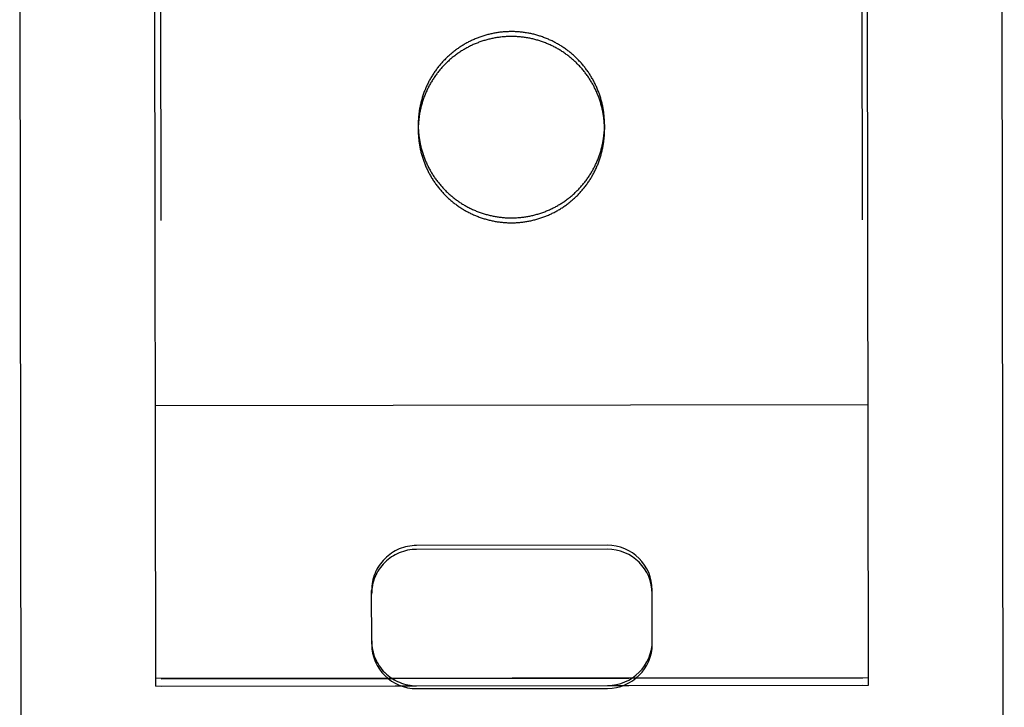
# Model space of a CAD drawing. Header units: inches. Extents: x 0 to 330, y 0 to 213.
# Tile 17 of 56: x 110.506 to 111.383, y 69.884 to 70.497. Entities that reach past the tile are written whole.
import ezdxf

# ---------------------------------------------------------------- set-up
doc = ezdxf.new("R2010")
doc.units = ezdxf.units.IN
doc.header["$LTSCALE"] = 18.135776
doc.header["$MEASUREMENT"] = 0
doc.linetypes.add('HIDDEN', pattern=[0.2, 0.1, -0.1])
doc.layers.add('02___PRT_ALL_AXES', color=7, linetype='CONTINUOUS')
doc.layers.add('DEFAULT_2', color=8, linetype='HIDDEN')

msp = doc.modelspace()

# ---------------------------------------------------------------- linework, layer by layer
at = {"layer": '02___PRT_ALL_AXES', "color": 8, "linetype": 'HIDDEN'}
for p, q in [((110.58716, 108.40283), (110.63239, 69.90285)), ((111.21216, 108.40356), (111.25739, 69.90359)), ((110.8613, 70.40296), (110.86131, 70.39859)), ((111.0273, 70.40315), (111.02731, 70.39879)), ((110.63238, 69.9094), (111.25738, 69.91013)), ((110.63239, 69.90285), (111.25739, 69.90359))]:
    msp.add_line(p, q, dxfattribs=at)
for points in [[(111.0273, 70.40315), (111.0273, 70.40407), (111.02728, 70.40499), (111.02725, 70.40591), (111.02722, 70.40682), (111.02717, 70.40774), (111.02711, 70.40866), (111.02705, 70.40957), (111.02697, 70.41049), (111.02688, 70.4114), (111.02679, 70.41231), (111.02668, 70.41323), (111.02656, 70.41414), (111.02643, 70.41504), (111.0263, 70.41595), (111.02615, 70.41686), (111.02599, 70.41776), (111.02582, 70.41867), (111.02564, 70.41957), (111.02546, 70.42046), (111.02526, 70.42136), (111.02505, 70.42225), (111.02483, 70.42315), (111.02461, 70.42404), (111.02437, 70.42492), (111.02412, 70.42581), (111.02387, 70.42669), (111.0236, 70.42757), (111.02332, 70.42844), (111.02304, 70.42931), (111.02274, 70.43018), (111.02244, 70.43105), (111.02212, 70.43191), (111.0218, 70.43277), (111.02147, 70.43363), (111.02112, 70.43448), (111.02077, 70.43533), (111.02041, 70.43617), (111.02004, 70.43701), (111.01966, 70.43785), (111.01927, 70.43868), (111.01887, 70.4395), (111.01846, 70.44033), (111.01805, 70.44114), (111.01762, 70.44196), (111.01718, 70.44277), (111.01674, 70.44357), (111.01629, 70.44437), (111.01583, 70.44516), (111.01536, 70.44595), (111.01488, 70.44673), (111.01439, 70.44751), (111.01389, 70.44828), (111.01339, 70.44905), (111.01288, 70.44981), (111.01235, 70.45057), (111.01182, 70.45132), (111.01129, 70.45206), (111.01074, 70.4528), (111.01019, 70.45353), (111.00962, 70.45426), (111.00905, 70.45498), (111.00848, 70.45569), (111.00789, 70.45639), (111.00729, 70.45709), (111.00669, 70.45779), (111.00608, 70.45847), (111.00547, 70.45915), (111.00484, 70.45983), (111.00421, 70.46049), (111.00357, 70.46115), (111.00292, 70.46181), (111.00227, 70.46245), (111.00161, 70.46309), (111.00094, 70.46372), (111.00027, 70.46434), (110.99959, 70.46496), (110.9989, 70.46556), (110.9982, 70.46616), (110.9975, 70.46676), (110.99679, 70.46734), (110.99608, 70.46792), (110.99536, 70.46849), (110.99463, 70.46905), (110.9939, 70.4696), (110.99316, 70.47014), (110.99241, 70.47068), (110.99166, 70.47121), (110.99091, 70.47173), (110.99014, 70.47224), (110.98938, 70.47274), (110.9886, 70.47323), (110.98782, 70.47372), (110.98704, 70.4742), (110.98625, 70.47467), (110.98545, 70.47513), (110.98465, 70.47558), (110.98385, 70.47602), (110.98304, 70.47645), (110.98223, 70.47687), (110.98141, 70.47729), (110.98058, 70.4777), (110.97975, 70.47809), (110.97892, 70.47848), (110.97809, 70.47886), (110.97724, 70.47923), (110.9764, 70.47959), (110.97555, 70.47994), (110.9747, 70.48028), (110.97384, 70.48061), (110.97298, 70.48093), (110.97212, 70.48124), (110.97125, 70.48155), (110.97038, 70.48184), (110.96951, 70.48212), (110.96863, 70.4824), (110.96775, 70.48266), (110.96687, 70.48292), (110.96599, 70.48316), (110.9651, 70.4834), (110.96421, 70.48362), (110.96332, 70.48384), (110.96242, 70.48404), (110.96153, 70.48424), (110.96063, 70.48442), (110.95973, 70.4846), (110.95882, 70.48476), (110.95792, 70.48492), (110.95701, 70.48506), (110.9561, 70.4852), (110.95519, 70.48533), (110.95428, 70.48544), (110.95337, 70.48555), (110.95246, 70.48564), (110.95154, 70.48573), (110.95063, 70.4858), (110.94971, 70.48587), (110.94879, 70.48592), (110.94788, 70.48597), (110.94696, 70.486), (110.94604, 70.48602), (110.94512, 70.48604), (110.94421, 70.48604), (110.94329, 70.48604), (110.94237, 70.48602), (110.94145, 70.48599), (110.94053, 70.48596), (110.93962, 70.48591), (110.9387, 70.48585), (110.93779, 70.48579), (110.93687, 70.48571), (110.93596, 70.48562), (110.93504, 70.48552), (110.93413, 70.48542), (110.93322, 70.4853), (110.93231, 70.48517), (110.93141, 70.48503), (110.9305, 70.48489), (110.92959, 70.48473), (110.92869, 70.48456), (110.92779, 70.48438), (110.92689, 70.4842), (110.926, 70.484), (110.9251, 70.48379), (110.92421, 70.48357), (110.92332, 70.48335), (110.92243, 70.48311), (110.92155, 70.48286), (110.92067, 70.48261), (110.91979, 70.48234), (110.91891, 70.48206), (110.91804, 70.48178), (110.91717, 70.48148), (110.9163, 70.48118), (110.91544, 70.48086), (110.91458, 70.48054), (110.91373, 70.48021), (110.91288, 70.47986), (110.91203, 70.47951), (110.91118, 70.47915), (110.91034, 70.47878), (110.90951, 70.4784), (110.90868, 70.47801), (110.90785, 70.47761), (110.90703, 70.4772), (110.90621, 70.47679), (110.9054, 70.47636), (110.90459, 70.47592), (110.90378, 70.47548), (110.90298, 70.47503), (110.90219, 70.47457), (110.9014, 70.4741), (110.90062, 70.47362), (110.89984, 70.47313), (110.89907, 70.47263), (110.8983, 70.47213), (110.89754, 70.47162), (110.89678, 70.4711), (110.89603, 70.47057), (110.89529, 70.47003)], [(110.89529, 70.47003), (110.89455, 70.46948), (110.89382, 70.46893), (110.89309, 70.46836), (110.89238, 70.46779), (110.89166, 70.46722), (110.89096, 70.46663), (110.89026, 70.46604), (110.88956, 70.46543), (110.88888, 70.46483), (110.8882, 70.46421), (110.88752, 70.46358), (110.88686, 70.46295), (110.8862, 70.46231), (110.88554, 70.46167), (110.8849, 70.46101), (110.88426, 70.46035), (110.88363, 70.45969), (110.88301, 70.45901), (110.88239, 70.45833), (110.88179, 70.45764), (110.88119, 70.45695), (110.88059, 70.45625), (110.88001, 70.45554), (110.87943, 70.45482), (110.87886, 70.4541), (110.8783, 70.45338), (110.87775, 70.45264), (110.87721, 70.4519), (110.87667, 70.45116), (110.87614, 70.45041), (110.87562, 70.44965), (110.87511, 70.44889), (110.87461, 70.44812), (110.87411, 70.44735), (110.87363, 70.44657), (110.87315, 70.44578), (110.87268, 70.44499), (110.87222, 70.4442), (110.87177, 70.4434), (110.87133, 70.44259), (110.8709, 70.44178), (110.87047, 70.44097), (110.87006, 70.44015), (110.86965, 70.43933), (110.86926, 70.4385), (110.86887, 70.43767), (110.86849, 70.43683), (110.86812, 70.43599), (110.86776, 70.43515), (110.86741, 70.4343), (110.86707, 70.43345), (110.86674, 70.43259), (110.86642, 70.43173), (110.8661, 70.43087), (110.8658, 70.43), (110.86551, 70.42913), (110.86522, 70.42826), (110.86495, 70.42738), (110.86469, 70.4265), (110.86443, 70.42562), (110.86419, 70.42473), (110.86395, 70.42385), (110.86373, 70.42296), (110.86351, 70.42206), (110.86331, 70.42117), (110.86311, 70.42027), (110.86292, 70.41937), (110.86275, 70.41847), (110.86258, 70.41757), (110.86243, 70.41667), (110.86228, 70.41576), (110.86215, 70.41485), (110.86202, 70.41394), (110.86191, 70.41303), (110.8618, 70.41212), (110.86171, 70.41121), (110.86162, 70.41029), (110.86154, 70.40938), (110.86148, 70.40846), (110.86143, 70.40755), (110.86138, 70.40663), (110.86135, 70.40571), (110.86132, 70.40479), (110.86131, 70.40388), (110.8613, 70.40296)], [(110.8613, 70.40296), (110.86131, 70.40204), (110.86133, 70.40112), (110.86135, 70.4002), (110.86139, 70.39929), (110.86144, 70.39837), (110.86149, 70.39745), (110.86156, 70.39654), (110.86164, 70.39562), (110.86172, 70.39471), (110.86182, 70.3938), (110.86193, 70.39289), (110.86205, 70.39198), (110.86217, 70.39107), (110.86231, 70.39016), (110.86246, 70.38925), (110.86262, 70.38835), (110.86279, 70.38745), (110.86296, 70.38654), (110.86315, 70.38565), (110.86335, 70.38475), (110.86356, 70.38386), (110.86377, 70.38296), (110.864, 70.38207), (110.86424, 70.38119), (110.86448, 70.3803), (110.86474, 70.37942), (110.86501, 70.37854), (110.86528, 70.37767), (110.86557, 70.3768), (110.86586, 70.37593), (110.86617, 70.37506), (110.86648, 70.3742), (110.86681, 70.37334), (110.86714, 70.37248), (110.86748, 70.37163), (110.86784, 70.37078), (110.8682, 70.36994), (110.86857, 70.3691), (110.86895, 70.36826), (110.86934, 70.36743), (110.86974, 70.36661), (110.87015, 70.36578), (110.87056, 70.36497), (110.87099, 70.36415), (110.87142, 70.36334), (110.87187, 70.36254), (110.87232, 70.36174), (110.87278, 70.36095), (110.87325, 70.36016), (110.87373, 70.35938), (110.87422, 70.3586), (110.87471, 70.35783), (110.87522, 70.35706), (110.87573, 70.3563), (110.87625, 70.35554), (110.87678, 70.35479), (110.87732, 70.35405), (110.87787, 70.35331), (110.87842, 70.35258), (110.87898, 70.35185), (110.87955, 70.35114), (110.88013, 70.35042), (110.88072, 70.34972), (110.88131, 70.34902), (110.88191, 70.34832), (110.88252, 70.34764), (110.88314, 70.34696), (110.88377, 70.34628), (110.8844, 70.34562), (110.88504, 70.34496), (110.88568, 70.34431), (110.88634, 70.34366), (110.887, 70.34302), (110.88766, 70.34239), (110.88834, 70.34177), (110.88902, 70.34116), (110.88971, 70.34055), (110.8904, 70.33995), (110.89111, 70.33936), (110.89181, 70.33877), (110.89253, 70.33819), (110.89325, 70.33763), (110.89398, 70.33706), (110.89471, 70.33651), (110.89545, 70.33597), (110.89619, 70.33543), (110.89694, 70.3349), (110.8977, 70.33438), (110.89846, 70.33387), (110.89923, 70.33337), (110.90001, 70.33288), (110.90078, 70.33239), (110.90157, 70.33191), (110.90236, 70.33145), (110.90315, 70.33099), (110.90395, 70.33053), (110.90476, 70.33009), (110.90557, 70.32966), (110.90638, 70.32924), (110.9072, 70.32882), (110.90803, 70.32842), (110.90885, 70.32802), (110.90969, 70.32763), (110.91052, 70.32725), (110.91136, 70.32688), (110.91221, 70.32652), (110.91306, 70.32617), (110.91391, 70.32583), (110.91476, 70.3255), (110.91562, 70.32518), (110.91649, 70.32487), (110.91735, 70.32456), (110.91822, 70.32427), (110.9191, 70.32399), (110.91997, 70.32371), (110.92085, 70.32345), (110.92174, 70.32319), (110.92262, 70.32295), (110.92351, 70.32272), (110.9244, 70.32249), (110.92529, 70.32227), (110.92619, 70.32207), (110.92708, 70.32187), (110.92798, 70.32169), (110.92888, 70.32151), (110.92979, 70.32135), (110.93069, 70.32119), (110.9316, 70.32105), (110.93251, 70.32091), (110.93342, 70.32079), (110.93433, 70.32067), (110.93524, 70.32056), (110.93615, 70.32047), (110.93707, 70.32038), (110.93798, 70.32031), (110.9389, 70.32024), (110.93981, 70.32019), (110.94073, 70.32014), (110.94165, 70.32011), (110.94257, 70.32009), (110.94348, 70.32007), (110.9444, 70.32007), (110.94532, 70.32007), (110.94624, 70.32009), (110.94716, 70.32012), (110.94807, 70.32015), (110.94899, 70.3202), (110.94991, 70.32026), (110.95082, 70.32032), (110.95174, 70.3204), (110.95265, 70.32049), (110.95356, 70.32059), (110.95447, 70.32069), (110.95539, 70.32081), (110.95629, 70.32094), (110.9572, 70.32108), (110.95811, 70.32122), (110.95901, 70.32138), (110.95992, 70.32155), (110.96082, 70.32173), (110.96172, 70.32191), (110.96261, 70.32211), (110.96351, 70.32232), (110.9644, 70.32254), (110.96529, 70.32276), (110.96618, 70.323), (110.96706, 70.32325), (110.96794, 70.3235), (110.96882, 70.32377), (110.9697, 70.32405), (110.97057, 70.32433), (110.97144, 70.32463), (110.9723, 70.32493), (110.97317, 70.32525), (110.97403, 70.32557), (110.97488, 70.3259), (110.97573, 70.32625), (110.97658, 70.3266), (110.97742, 70.32696), (110.97826, 70.32733), (110.9791, 70.32771), (110.97993, 70.3281), (110.98076, 70.3285), (110.98158, 70.32891), (110.9824, 70.32933), (110.98321, 70.32975), (110.98402, 70.33019), (110.98482, 70.33063), (110.98562, 70.33108), (110.98642, 70.33154), (110.98721, 70.33201), (110.98799, 70.33249), (110.98877, 70.33298), (110.98954, 70.33348), (110.99031, 70.33398), (110.99107, 70.33449), (110.99182, 70.33502), (110.99257, 70.33555), (110.99332, 70.33608)], [(110.99332, 70.33608), (110.99406, 70.33663), (110.99479, 70.33718), (110.99551, 70.33775), (110.99623, 70.33832), (110.99695, 70.33889), (110.99765, 70.33948), (110.99835, 70.34007), (110.99905, 70.34068), (110.99973, 70.34129), (111.00041, 70.3419), (111.00109, 70.34253), (111.00175, 70.34316), (111.00241, 70.3438), (111.00306, 70.34444), (111.00371, 70.3451), (111.00435, 70.34576), (111.00498, 70.34642), (111.0056, 70.3471), (111.00621, 70.34778), (111.00682, 70.34847), (111.00742, 70.34916), (111.00801, 70.34986), (111.0086, 70.35057), (111.00917, 70.35129), (111.00974, 70.35201), (111.0103, 70.35274), (111.01086, 70.35347), (111.0114, 70.35421), (111.01194, 70.35495), (111.01247, 70.3557), (111.01299, 70.35646), (111.0135, 70.35722), (111.014, 70.35799), (111.01449, 70.35876), (111.01498, 70.35954), (111.01546, 70.36033), (111.01593, 70.36112), (111.01639, 70.36191), (111.01684, 70.36271), (111.01728, 70.36352), (111.01771, 70.36433), (111.01813, 70.36514), (111.01855, 70.36596), (111.01896, 70.36678), (111.01935, 70.36761), (111.01974, 70.36844), (111.02012, 70.36928), (111.02049, 70.37012), (111.02085, 70.37096), (111.0212, 70.37181), (111.02154, 70.37266), (111.02187, 70.37352), (111.02219, 70.37438), (111.0225, 70.37524), (111.02281, 70.37611), (111.0231, 70.37698), (111.02338, 70.37785), (111.02366, 70.37873), (111.02392, 70.37961), (111.02418, 70.38049), (111.02442, 70.38138), (111.02466, 70.38226), (111.02488, 70.38315), (111.0251, 70.38405), (111.0253, 70.38494), (111.0255, 70.38584), (111.02568, 70.38674), (111.02586, 70.38764), (111.02602, 70.38854), (111.02618, 70.38945), (111.02633, 70.39035), (111.02646, 70.39126), (111.02659, 70.39217), (111.0267, 70.39308), (111.02681, 70.39399), (111.0269, 70.3949), (111.02699, 70.39582), (111.02706, 70.39673), (111.02713, 70.39765), (111.02718, 70.39857), (111.02723, 70.39948), (111.02726, 70.4004), (111.02729, 70.40132), (111.0273, 70.40223), (111.0273, 70.40315)]]:
    msp.add_lwpolyline(points, dxfattribs=at)
at = {"layer": 'DEFAULT_2', "color": 8, "linetype": 'HIDDEN'}
for p, q in [((111.38347, 68.98491), (111.38124, 70.88015)), ((110.50847, 68.98388), (110.50624, 70.87912)), ((110.62739, 69.9029), (110.62625, 70.87808)), ((111.26239, 69.90364), (111.26125, 70.87883)), ((111.2621, 70.15347), (110.6271, 70.15272)), ((111.02974, 70.02828), (110.85974, 70.02808)), ((111.02975, 70.02482), (110.85975, 70.02462)), ((110.81985, 69.94025), (110.81979, 69.98806)), ((111.06985, 69.94054), (111.06979, 69.98836)), ((111.26238, 69.91022), (110.62738, 69.90948)), ((110.62739, 69.9029), (110.85989, 69.90317)), ((110.85989, 69.90061), (111.02989, 69.90081)), ((111.02989, 69.90337), (111.26239, 69.90364))]:
    msp.add_line(p, q, dxfattribs=at)
for points in [[(110.94421, 70.48168), (110.94329, 70.48167), (110.94238, 70.48166), (110.94146, 70.48163), (110.94054, 70.48159), (110.93962, 70.48155), (110.93871, 70.48149), (110.93779, 70.48142), (110.93688, 70.48135), (110.93596, 70.48126), (110.93505, 70.48116), (110.93414, 70.48105), (110.93323, 70.48094), (110.93232, 70.48081), (110.93141, 70.48067), (110.9305, 70.48052), (110.9296, 70.48037), (110.9287, 70.4802), (110.9278, 70.48002), (110.9269, 70.47983), (110.926, 70.47964), (110.92511, 70.47943), (110.92421, 70.47921), (110.92332, 70.47898), (110.92244, 70.47875), (110.92155, 70.4785), (110.92067, 70.47824), (110.91979, 70.47798), (110.91892, 70.4777), (110.91805, 70.47742), (110.91718, 70.47712), (110.91631, 70.47682), (110.91545, 70.4765), (110.91459, 70.47618), (110.91373, 70.47584), (110.91288, 70.4755), (110.91203, 70.47515), (110.91119, 70.47479), (110.91035, 70.47442), (110.90951, 70.47404), (110.90868, 70.47365), (110.90785, 70.47325), (110.90703, 70.47284), (110.90621, 70.47242), (110.9054, 70.472), (110.90459, 70.47156), (110.90379, 70.47112), (110.90299, 70.47067), (110.9022, 70.4702), (110.90141, 70.46973), (110.90062, 70.46926), (110.89985, 70.46877), (110.89907, 70.46827), (110.89831, 70.46777), (110.89755, 70.46725), (110.89679, 70.46673), (110.89604, 70.4662), (110.8953, 70.46567), (110.89456, 70.46512), (110.89383, 70.46456), (110.8931, 70.464), (110.89238, 70.46343), (110.89167, 70.46285), (110.89096, 70.46227), (110.89026, 70.46167), (110.88957, 70.46107), (110.88888, 70.46046), (110.8882, 70.45985), (110.88753, 70.45922), (110.88686, 70.45859), (110.8862, 70.45795), (110.88555, 70.4573), (110.88491, 70.45665), (110.88427, 70.45599), (110.88364, 70.45532), (110.88301, 70.45465), (110.8824, 70.45397), (110.88179, 70.45328), (110.88119, 70.45258), (110.8806, 70.45188), (110.88001, 70.45117), (110.87944, 70.45046), (110.87887, 70.44974), (110.87831, 70.44901), (110.87776, 70.44828), (110.87721, 70.44754), (110.87667, 70.4468), (110.87615, 70.44604), (110.87563, 70.44529), (110.87512, 70.44453), (110.87461, 70.44376), (110.87412, 70.44298), (110.87363, 70.44221), (110.87316, 70.44142), (110.87269, 70.44063), (110.87223, 70.43984), (110.87178, 70.43904), (110.87134, 70.43823), (110.8709, 70.43742), (110.87048, 70.43661), (110.87006, 70.43579), (110.86966, 70.43497), (110.86926, 70.43414), (110.86887, 70.43331), (110.86849, 70.43247), (110.86813, 70.43163), (110.86777, 70.43078), (110.86742, 70.42994), (110.86707, 70.42908), (110.86674, 70.42823), (110.86642, 70.42737), (110.86611, 70.4265), (110.86581, 70.42564), (110.86551, 70.42477), (110.86523, 70.42389), (110.86495, 70.42302), (110.86469, 70.42214), (110.86444, 70.42126), (110.86419, 70.42037), (110.86396, 70.41948), (110.86373, 70.4186), (110.86352, 70.4177), (110.86331, 70.41681), (110.86312, 70.41591), (110.86293, 70.41501), (110.86275, 70.41411), (110.86259, 70.41321), (110.86243, 70.4123), (110.86229, 70.4114), (110.86215, 70.41049), (110.86203, 70.40958), (110.86191, 70.40867), (110.86181, 70.40776), (110.86171, 70.40684), (110.86163, 70.40593), (110.86155, 70.40501), (110.86149, 70.4041), (110.86143, 70.40318), (110.86139, 70.40227), (110.86135, 70.40135), (110.86133, 70.40043), (110.86131, 70.39951), (110.86131, 70.39859)], [(111.02731, 70.39879), (111.0273, 70.39971), (111.02729, 70.40063), (111.02726, 70.40154), (111.02722, 70.40246), (111.02718, 70.40338), (111.02712, 70.40429), (111.02705, 70.40521), (111.02698, 70.40612), (111.02689, 70.40704), (111.02679, 70.40795), (111.02668, 70.40886), (111.02657, 70.40977), (111.02644, 70.41068), (111.0263, 70.41159), (111.02615, 70.41249), (111.026, 70.4134), (111.02583, 70.4143), (111.02565, 70.4152), (111.02546, 70.4161), (111.02526, 70.417), (111.02506, 70.41789), (111.02484, 70.41878), (111.02461, 70.41967), (111.02438, 70.42056), (111.02413, 70.42145), (111.02387, 70.42233), (111.02361, 70.4232), (111.02333, 70.42408), (111.02304, 70.42495), (111.02275, 70.42582), (111.02244, 70.42669), (111.02213, 70.42755), (111.0218, 70.42841), (111.02147, 70.42926), (111.02113, 70.43012), (111.02078, 70.43096), (111.02041, 70.43181), (111.02004, 70.43265), (111.01966, 70.43348), (111.01927, 70.43431), (111.01888, 70.43514), (111.01847, 70.43596), (111.01805, 70.43678), (111.01762, 70.43759), (111.01719, 70.4384), (111.01675, 70.43921), (111.01629, 70.44001), (111.01583, 70.4408), (111.01536, 70.44159), (111.01488, 70.44237), (111.01439, 70.44315), (111.0139, 70.44392), (111.01339, 70.44469), (111.01288, 70.44545), (111.01236, 70.4462), (111.01183, 70.44695), (111.01129, 70.4477), (111.01075, 70.44844), (111.01019, 70.44917), (111.00963, 70.44989), (111.00906, 70.45061), (111.00848, 70.45133), (111.00789, 70.45203), (111.0073, 70.45273), (111.0067, 70.45343), (111.00609, 70.45411), (111.00547, 70.45479), (111.00485, 70.45547), (111.00422, 70.45613), (111.00358, 70.45679), (111.00293, 70.45744), (111.00228, 70.45809), (111.00162, 70.45872), (111.00095, 70.45935), (111.00027, 70.45998), (110.99959, 70.46059), (110.9989, 70.4612), (110.99821, 70.4618), (110.99751, 70.46239), (110.9968, 70.46298), (110.99608, 70.46355), (110.99536, 70.46412), (110.99464, 70.46468), (110.9939, 70.46524), (110.99316, 70.46578), (110.99242, 70.46632), (110.99167, 70.46684), (110.99091, 70.46736), (110.99015, 70.46788), (110.98938, 70.46838), (110.98861, 70.46887), (110.98783, 70.46936), (110.98704, 70.46983), (110.98625, 70.4703), (110.98546, 70.47076), (110.98466, 70.47121), (110.98385, 70.47166), (110.98304, 70.47209), (110.98223, 70.47251), (110.98141, 70.47293), (110.98059, 70.47333), (110.97976, 70.47373), (110.97893, 70.47412), (110.97809, 70.47449), (110.97725, 70.47486), (110.97641, 70.47522), (110.97556, 70.47557), (110.9747, 70.47591), (110.97385, 70.47625), (110.97299, 70.47657), (110.97212, 70.47688), (110.97126, 70.47718), (110.97039, 70.47748), (110.96951, 70.47776), (110.96864, 70.47803), (110.96776, 70.4783), (110.96688, 70.47855), (110.96599, 70.4788), (110.9651, 70.47903), (110.96421, 70.47926), (110.96332, 70.47947), (110.96243, 70.47968), (110.96153, 70.47987), (110.96063, 70.48006), (110.95973, 70.48023), (110.95883, 70.4804), (110.95792, 70.48056), (110.95701, 70.4807), (110.95611, 70.48084), (110.9552, 70.48096), (110.95429, 70.48108), (110.95337, 70.48118), (110.95246, 70.48128), (110.95155, 70.48136), (110.95063, 70.48144), (110.94972, 70.4815), (110.9488, 70.48156), (110.94788, 70.4816), (110.94697, 70.48164), (110.94605, 70.48166), (110.94513, 70.48168), (110.94421, 70.48168)], [(110.86131, 70.39859), (110.86132, 70.39768), (110.86133, 70.39676), (110.86136, 70.39584), (110.86139, 70.39492), (110.86144, 70.39401), (110.8615, 70.39309), (110.86157, 70.39218), (110.86164, 70.39126), (110.86173, 70.39035), (110.86183, 70.38943), (110.86193, 70.38852), (110.86205, 70.38761), (110.86218, 70.3867), (110.86232, 70.3858), (110.86247, 70.38489), (110.86262, 70.38399), (110.86279, 70.38308), (110.86297, 70.38218), (110.86316, 70.38128), (110.86335, 70.38039), (110.86356, 70.37949), (110.86378, 70.3786), (110.86401, 70.37771), (110.86424, 70.37682), (110.86449, 70.37594), (110.86475, 70.37506), (110.86501, 70.37418), (110.86529, 70.3733), (110.86557, 70.37243), (110.86587, 70.37156), (110.86617, 70.3707), (110.86649, 70.36983), (110.86681, 70.36898), (110.86715, 70.36812), (110.86749, 70.36727), (110.86784, 70.36642), (110.8682, 70.36558), (110.86857, 70.36474), (110.86895, 70.3639), (110.86934, 70.36307), (110.86974, 70.36224), (110.87015, 70.36142), (110.87057, 70.3606), (110.87099, 70.35979), (110.87143, 70.35898), (110.87187, 70.35818), (110.87232, 70.35738), (110.87279, 70.35659), (110.87326, 70.3558), (110.87374, 70.35501), (110.87422, 70.35424), (110.87472, 70.35346), (110.87522, 70.3527), (110.87574, 70.35194), (110.87626, 70.35118), (110.87679, 70.35043), (110.87733, 70.34969), (110.87787, 70.34895), (110.87843, 70.34822), (110.87899, 70.34749), (110.87956, 70.34677), (110.88014, 70.34606), (110.88072, 70.34535), (110.88132, 70.34465), (110.88192, 70.34396), (110.88253, 70.34327), (110.88315, 70.34259), (110.88377, 70.34192), (110.8844, 70.34125), (110.88504, 70.34059), (110.88569, 70.33994), (110.88634, 70.3393), (110.887, 70.33866), (110.88767, 70.33803), (110.88834, 70.33741), (110.88903, 70.33679), (110.88971, 70.33618), (110.89041, 70.33558), (110.89111, 70.33499), (110.89182, 70.33441), (110.89253, 70.33383), (110.89325, 70.33326), (110.89398, 70.3327), (110.89471, 70.33215), (110.89545, 70.3316), (110.8962, 70.33107), (110.89695, 70.33054), (110.89771, 70.33002), (110.89847, 70.32951), (110.89924, 70.32901), (110.90001, 70.32851), (110.90079, 70.32803), (110.90157, 70.32755), (110.90236, 70.32708), (110.90316, 70.32662), (110.90396, 70.32617), (110.90476, 70.32573), (110.90557, 70.3253), (110.90639, 70.32487), (110.90721, 70.32446), (110.90803, 70.32405), (110.90886, 70.32366), (110.90969, 70.32327), (110.91053, 70.32289), (110.91137, 70.32252), (110.91221, 70.32216), (110.91306, 70.32181), (110.91391, 70.32147), (110.91477, 70.32114), (110.91563, 70.32082), (110.91649, 70.3205), (110.91736, 70.3202), (110.91823, 70.31991), (110.9191, 70.31962), (110.91998, 70.31935), (110.92086, 70.31909), (110.92174, 70.31883), (110.92263, 70.31859), (110.92351, 70.31835), (110.9244, 70.31813), (110.9253, 70.31791), (110.92619, 70.31771), (110.92709, 70.31751), (110.92799, 70.31733), (110.92889, 70.31715), (110.92979, 70.31698), (110.9307, 70.31683), (110.9316, 70.31668), (110.93251, 70.31655), (110.93342, 70.31642), (110.93433, 70.31631), (110.93524, 70.3162), (110.93616, 70.31611), (110.93707, 70.31602), (110.93799, 70.31595), (110.9389, 70.31588), (110.93982, 70.31583), (110.94074, 70.31578), (110.94165, 70.31575), (110.94257, 70.31572), (110.94349, 70.31571), (110.94441, 70.3157)], [(110.94441, 70.3157), (110.94532, 70.31571), (110.94624, 70.31573), (110.94716, 70.31575), (110.94808, 70.31579), (110.94899, 70.31584), (110.94991, 70.31589), (110.95083, 70.31596), (110.95174, 70.31604), (110.95266, 70.31613), (110.95357, 70.31622), (110.95448, 70.31633), (110.95539, 70.31645), (110.9563, 70.31658), (110.95721, 70.31671), (110.95811, 70.31686), (110.95902, 70.31702), (110.95992, 70.31719), (110.96082, 70.31736), (110.96172, 70.31755), (110.96262, 70.31775), (110.96351, 70.31796), (110.9644, 70.31817), (110.96529, 70.3184), (110.96618, 70.31864), (110.96706, 70.31888), (110.96795, 70.31914), (110.96882, 70.31941), (110.9697, 70.31968), (110.97057, 70.31997), (110.97144, 70.32026), (110.97231, 70.32057), (110.97317, 70.32088), (110.97403, 70.32121), (110.97489, 70.32154), (110.97574, 70.32188), (110.97658, 70.32224), (110.97743, 70.3226), (110.97827, 70.32297), (110.9791, 70.32335), (110.97994, 70.32374), (110.98076, 70.32414), (110.98159, 70.32455), (110.9824, 70.32496), (110.98322, 70.32539), (110.98403, 70.32582), (110.98483, 70.32627), (110.98563, 70.32672), (110.98642, 70.32718), (110.98721, 70.32765), (110.98799, 70.32813), (110.98877, 70.32862), (110.98954, 70.32911), (110.99031, 70.32962), (110.99107, 70.33013), (110.99183, 70.33065), (110.99258, 70.33118), (110.99332, 70.33172), (110.99406, 70.33227), (110.99479, 70.33282), (110.99552, 70.33338), (110.99624, 70.33395), (110.99695, 70.33453), (110.99766, 70.33512), (110.99836, 70.33571), (110.99905, 70.33631), (110.99974, 70.33692), (111.00042, 70.33754), (111.00109, 70.33816), (111.00176, 70.33879), (111.00242, 70.33943), (111.00307, 70.34008), (111.00371, 70.34073), (111.00435, 70.34139), (111.00498, 70.34206), (111.0056, 70.34274), (111.00622, 70.34342), (111.00683, 70.34411), (111.00743, 70.3448), (111.00802, 70.3455), (111.0086, 70.34621), (111.00918, 70.34692), (111.00975, 70.34764), (111.01031, 70.34837), (111.01086, 70.3491), (111.01141, 70.34984), (111.01194, 70.35059), (111.01247, 70.35134), (111.01299, 70.3521), (111.0135, 70.35286), (111.014, 70.35363), (111.0145, 70.3544), (111.01498, 70.35518), (111.01546, 70.35596), (111.01593, 70.35675), (111.01639, 70.35755), (111.01684, 70.35835), (111.01728, 70.35915), (111.01772, 70.35996), (111.01814, 70.36078), (111.01855, 70.3616), (111.01896, 70.36242), (111.01936, 70.36325), (111.01974, 70.36408), (111.02012, 70.36492), (111.02049, 70.36576), (111.02085, 70.3666), (111.0212, 70.36745), (111.02154, 70.3683), (111.02187, 70.36916), (111.0222, 70.37002), (111.02251, 70.37088), (111.02281, 70.37175), (111.02311, 70.37262), (111.02339, 70.37349), (111.02366, 70.37437), (111.02393, 70.37525), (111.02418, 70.37613), (111.02443, 70.37701), (111.02466, 70.3779), (111.02489, 70.37879), (111.0251, 70.37968), (111.02531, 70.38058), (111.0255, 70.38147), (111.02569, 70.38237), (111.02586, 70.38327), (111.02603, 70.38418), (111.02618, 70.38508), (111.02633, 70.38599), (111.02647, 70.3869), (111.02659, 70.38781), (111.02671, 70.38872), (111.02681, 70.38963), (111.02691, 70.39054), (111.02699, 70.39146), (111.02707, 70.39237), (111.02713, 70.39329), (111.02719, 70.3942), (111.02723, 70.39512), (111.02727, 70.39604), (111.02729, 70.39695), (111.0273, 70.39787), (111.02731, 70.39879)]]:
    msp.add_lwpolyline(points, dxfattribs=at)
for centre, ratio, start_param, end_param in [((110.85979, 69.98811), 0.999289, 1.570796, 3.141593), ((110.85979, 69.98494), 0.992087, 1.570796, 3.141593), ((111.02979, 69.98831), 0.999289, 0, 1.570796), ((111.02979, 69.98514), 0.992087, 0, 1.570796), ((110.85984, 69.94314), 0.999289, -3.141593, -1.570796), ((111.02984, 69.94334), 0.999289, -1.570796, 0), ((110.85985, 69.94029), 0.992087, 3.141593, 4.712389), ((111.02985, 69.94049), 0.992087, -1.570796, 0)]:
    msp.add_ellipse(centre, major_axis=(0.04, 0.00005), ratio=ratio, start_param=start_param, end_param=end_param, dxfattribs=at)

doc.saveas('drawing.dxf')
